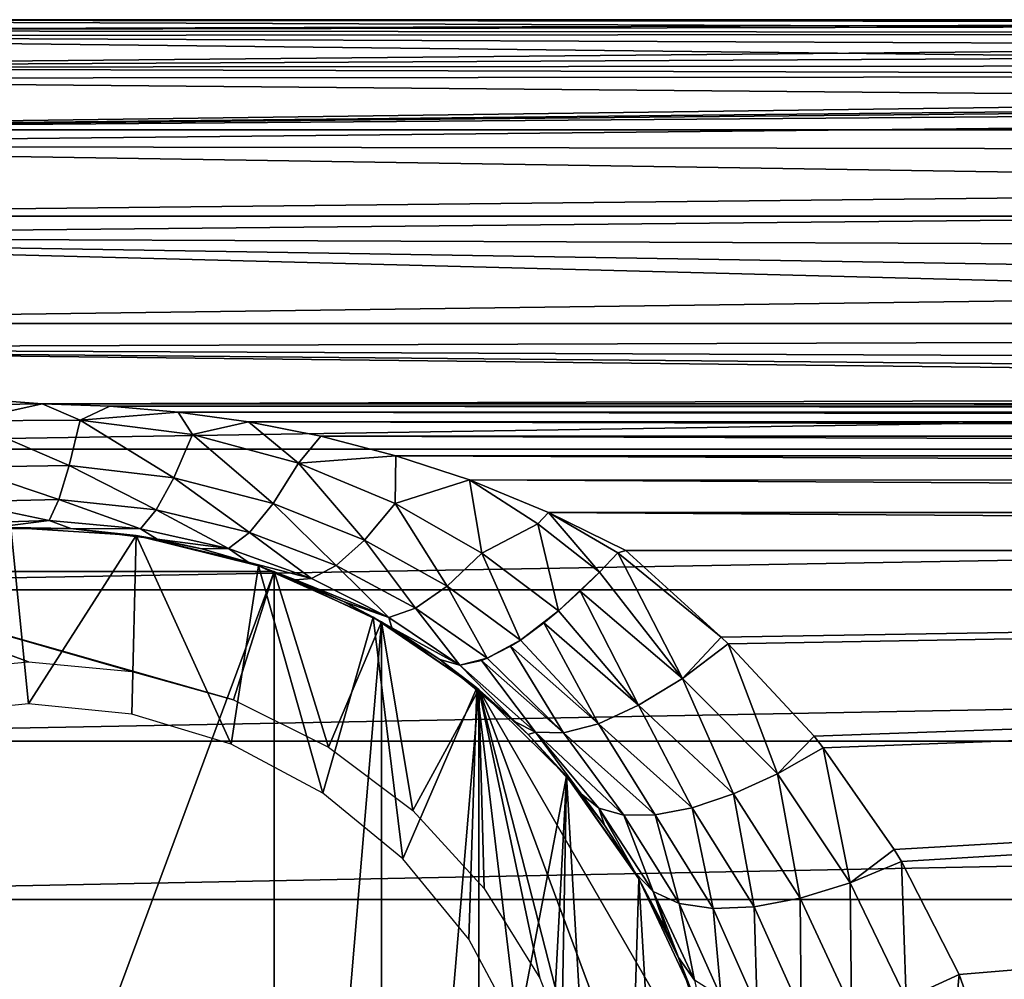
# Model space of a CAD drawing. Header units: millimetres. Extents: x -139 to 139, y -32 to 1264.
# Tile 68 of 256: x -75 to -53, y 0 to 22. Entities that reach past the tile are written whole.
import ezdxf

# ---------------------------------------------------------------- set-up
doc = ezdxf.new("R2010")
doc.units = ezdxf.units.MM
doc.header["$LTSCALE"] = 26.699852
for name, color, linetype in [('13', 7, 'CONTINUOUS'), ('18', 7, 'CONTINUOUS'), ('19', 7, 'CONTINUOUS'), ('2', 7, 'CONTINUOUS'), ('32', 7, 'CONTINUOUS'), ('33', 7, 'CONTINUOUS'), ('35', 7, 'CONTINUOUS'), ('36', 7, 'CONTINUOUS'), ('41', 7, 'CONTINUOUS'), ('7', 7, 'CONTINUOUS'), ('8', 7, 'CONTINUOUS')]:
    doc.layers.add(name, color=color, linetype=linetype)

msp = doc.modelspace()

# ---------------------------------------------------------------- linework, layer by layer
at = {"layer": '13', "color": 7, "linetype": 'CONTINUOUS', "true_color": 0xa2afbf}
for points in [[(-61.642, 9.673, -19.482), (-61.467, 9.721, -19.457), (-59.303, 7.763, -20.503), (-61.642, 9.673, -19.482)], [(-61.467, 9.721, -19.457), (61.467, 9.721, -19.457), (-59.303, 7.763, -20.503), (-61.467, 9.721, -19.457)], [(-59.303, 7.763, -20.503), (61.467, 9.721, -19.457), (-59.141, 7.609, -20.586), (-59.303, 7.763, -20.503)], [(-59.141, 7.609, -20.586), (61.467, 9.721, -19.457), (-57.199, 5.514, -21.706), (-59.141, 7.609, -20.586)], [(-57.199, 5.514, -21.706), (61.467, 9.721, -19.457), (-56.99, 5.255, -21.844), (-57.199, 5.514, -21.706)], [(-56.99, 5.255, -21.844), (61.467, 9.721, -19.457), (-55.38, 2.95, -23.076), (-56.99, 5.255, -21.844)], [(-55.38, 2.95, -23.076), (61.467, 9.721, -19.457), (-55.215, 2.676, -23.223), (-55.38, 2.95, -23.076)], [(-55.215, 2.676, -23.223), (61.467, 9.721, -19.457), (-53.906, 0.115, -24.592), (-55.215, 2.676, -23.223)], [(61.467, 9.721, -19.457), (-52.825, -2.946, -26.228), (-53.906, 0.115, -24.592), (61.467, 9.721, -19.457)]]:
    msp.add_3dface(points, dxfattribs=at)
at = {"layer": '18', "color": 7, "linetype": 'CONTINUOUS', "true_color": 0xe0f2ff}
for points in [[(-61.642, 9.673, -19.482), (-60.179, 6.827, -21.167), (-62.06, 9.231, -19.755), (-61.642, 9.673, -19.482)], [(-61.642, 9.673, -19.482), (-59.303, 7.763, -20.503), (-60.179, 6.827, -21.167), (-61.642, 9.673, -19.482)], [(-62.06, 9.231, -19.755), (-60.179, 6.827, -21.167), (-62.498, 8.799, -20.102), (-62.06, 9.231, -19.755)], [(-62.498, 8.799, -20.102), (-61.175, 6.216, -21.98), (-62.989, 8.356, -20.569), (-62.498, 8.799, -20.102)], [(-60.179, 6.827, -21.167), (-61.175, 6.216, -21.98), (-62.498, 8.799, -20.102), (-60.179, 6.827, -21.167)], [(-62.989, 8.356, -20.569), (-61.175, 6.216, -21.98), (-63.32, 8.084, -20.936), (-62.989, 8.356, -20.569)], [(-63.32, 8.084, -20.936), (-62.087, 5.798, -22.991), (-63.852, 7.696, -21.622), (-63.32, 8.084, -20.936)], [(-61.175, 6.216, -21.98), (-62.087, 5.798, -22.991), (-63.32, 8.084, -20.936), (-61.175, 6.216, -21.98)], [(-63.852, 7.696, -21.622), (-62.087, 5.798, -22.991), (-64.075, 7.555, -21.951), (-63.852, 7.696, -21.622)], [(-59.303, 7.763, -20.503), (-59.141, 7.609, -20.586), (-60.179, 6.827, -21.167), (-59.303, 7.763, -20.503)], [(-59.141, 7.609, -20.586), (-58.024, 4.666, -22.29), (-60.179, 6.827, -21.167), (-59.141, 7.609, -20.586)], [(-59.141, 7.609, -20.586), (-57.199, 5.514, -21.706), (-58.024, 4.666, -22.29), (-59.141, 7.609, -20.586)], [(-64.075, 7.555, -21.951), (-62.877, 5.591, -24.157), (-64.609, 7.281, -22.864), (-64.075, 7.555, -21.951)], [(-62.087, 5.798, -22.991), (-62.877, 5.591, -24.157), (-64.075, 7.555, -21.951), (-62.087, 5.798, -22.991)], [(-63.974, 5.844, -26.756), (-65.677, 7.253, -25.672), (-65.224, 7.129, -24.237), (-63.974, 5.844, -26.756)], [(-64.734, 7.232, -23.11), (-63.513, 5.605, -25.431), (-65.224, 7.129, -24.237), (-64.734, 7.232, -23.11)], [(-64.609, 7.281, -22.864), (-62.877, 5.591, -24.157), (-64.734, 7.232, -23.11), (-64.609, 7.281, -22.864)], [(-62.877, 5.591, -24.157), (-63.513, 5.605, -25.431), (-64.734, 7.232, -23.11), (-62.877, 5.591, -24.157)], [(-63.513, 5.605, -25.431), (-63.974, 5.844, -26.756), (-65.224, 7.129, -24.237), (-63.513, 5.605, -25.431)], [(-60.179, 6.827, -21.167), (-59.027, 4.208, -22.923), (-61.175, 6.216, -21.98), (-60.179, 6.827, -21.167)], [(-58.024, 4.666, -22.29), (-59.027, 4.208, -22.923), (-60.179, 6.827, -21.167), (-58.024, 4.666, -22.29)], [(-61.175, 6.216, -21.98), (-59.963, 3.894, -23.724), (-62.087, 5.798, -22.991), (-61.175, 6.216, -21.98)], [(-59.027, 4.208, -22.923), (-59.963, 3.894, -23.724), (-61.175, 6.216, -21.98), (-59.027, 4.208, -22.923)], [(-63.68, 5.557, -26.976), (-63.974, 5.844, -26.756), (-63.513, 5.605, -25.431), (-63.68, 5.557, -26.976)], [(-62.478, 4.21, -28.011), (-63.68, 5.557, -26.976), (-63.513, 5.605, -25.431), (-62.478, 4.21, -28.011)], [(-62.075, 3.888, -26.851), (-62.478, 4.21, -28.011), (-63.513, 5.605, -25.431), (-62.075, 3.888, -26.851)], [(-61.512, 3.731, -25.721), (-62.075, 3.888, -26.851), (-63.513, 5.605, -25.431), (-61.512, 3.731, -25.721)], [(-62.877, 5.591, -24.157), (-61.512, 3.731, -25.721), (-63.513, 5.605, -25.431), (-62.877, 5.591, -24.157)], [(-62.087, 5.798, -22.991), (-60.801, 3.733, -24.667), (-62.877, 5.591, -24.157), (-62.087, 5.798, -22.991)], [(-60.801, 3.733, -24.667), (-61.512, 3.731, -25.721), (-62.877, 5.591, -24.157), (-60.801, 3.733, -24.667)], [(-59.963, 3.894, -23.724), (-60.801, 3.733, -24.667), (-62.087, 5.798, -22.991), (-59.963, 3.894, -23.724)], [(-57.199, 5.514, -21.706), (-56.99, 5.255, -21.844), (-58.024, 4.666, -22.29), (-57.199, 5.514, -21.706)], [(-56.99, 5.255, -21.844), (-56.381, 2.193, -23.623), (-58.024, 4.666, -22.29), (-56.99, 5.255, -21.844)], [(-56.99, 5.255, -21.844), (-55.38, 2.95, -23.076), (-56.381, 2.193, -23.623), (-56.99, 5.255, -21.844)], [(-58.024, 4.666, -22.29), (-57.51, 1.849, -24.229), (-59.027, 4.208, -22.923), (-58.024, 4.666, -22.29)], [(-56.381, 2.193, -23.623), (-57.51, 1.849, -24.229), (-58.024, 4.666, -22.29), (-56.381, 2.193, -23.623)], [(-61.945, 3.5, -28.556), (-62.478, 4.21, -28.011), (-62.075, 3.888, -26.851), (-61.945, 3.5, -28.556)], [(-59.027, 4.208, -22.923), (-58.555, 1.653, -25.021), (-59.963, 3.894, -23.724), (-59.027, 4.208, -22.923)], [(-57.51, 1.849, -24.229), (-58.555, 1.653, -25.021), (-59.027, 4.208, -22.923), (-57.51, 1.849, -24.229)], [(-61.242, 2.417, -29.389), (-61.945, 3.5, -28.556), (-62.075, 3.888, -26.851), (-61.242, 2.417, -29.389)], [(-60.845, 1.995, -28.198), (-61.242, 2.417, -29.389), (-62.075, 3.888, -26.851), (-60.845, 1.995, -28.198)], [(-61.512, 3.731, -25.721), (-60.845, 1.995, -28.198), (-62.075, 3.888, -26.851), (-61.512, 3.731, -25.721)], [(-59.963, 3.894, -23.724), (-59.481, 1.611, -25.97), (-60.801, 3.733, -24.667), (-59.963, 3.894, -23.724)], [(-58.555, 1.653, -25.021), (-59.481, 1.611, -25.97), (-59.963, 3.894, -23.724), (-58.555, 1.653, -25.021)], [(-60.801, 3.733, -24.667), (-60.254, 1.727, -27.042), (-61.512, 3.731, -25.721), (-60.801, 3.733, -24.667)], [(-60.254, 1.727, -27.042), (-60.845, 1.995, -28.198), (-61.512, 3.731, -25.721), (-60.254, 1.727, -27.042)], [(-59.481, 1.611, -25.97), (-60.254, 1.727, -27.042), (-60.801, 3.733, -24.667), (-59.481, 1.611, -25.97)], [(-55.38, 2.95, -23.076), (-55.215, 2.676, -23.223), (-56.381, 2.193, -23.623), (-55.38, 2.95, -23.076)], [(-55.215, 2.676, -23.223), (-55.112, -0.437, -25.042), (-56.381, 2.193, -23.623), (-55.215, 2.676, -23.223)], [(-55.215, 2.676, -23.223), (-53.906, 0.115, -24.592), (-55.112, -0.437, -25.042), (-55.215, 2.676, -23.223)], [(-60.552, 1.123, -30.383), (-61.242, 2.417, -29.389), (-60.845, 1.995, -28.198), (-60.552, 1.123, -30.383)], [(-56.381, 2.193, -23.623), (-56.352, -0.655, -25.617), (-57.51, 1.849, -24.229), (-56.381, 2.193, -23.623)], [(-55.112, -0.437, -25.042), (-56.352, -0.655, -25.617), (-56.381, 2.193, -23.623), (-55.112, -0.437, -25.042)], [(-60.271, 0.5, -30.86), (-60.552, 1.123, -30.383), (-60.845, 1.995, -28.198), (-60.271, 0.5, -30.86)], [(-59.905, -0.014, -29.632), (-60.271, 0.5, -30.86), (-60.845, 1.995, -28.198), (-59.905, -0.014, -29.632)], [(-60.254, 1.727, -27.042), (-59.905, -0.014, -29.632), (-60.845, 1.995, -28.198), (-60.254, 1.727, -27.042)], [(-57.51, 1.849, -24.229), (-57.492, -0.721, -26.398), (-58.555, 1.653, -25.021), (-57.51, 1.849, -24.229)], [(-56.352, -0.655, -25.617), (-57.492, -0.721, -26.398), (-57.51, 1.849, -24.229), (-56.352, -0.655, -25.617)], [(-59.304, -0.394, -28.445), (-59.905, -0.014, -29.632), (-60.254, 1.727, -27.042), (-59.304, -0.394, -28.445)], [(-59.481, 1.611, -25.97), (-59.304, -0.394, -28.445), (-60.254, 1.727, -27.042), (-59.481, 1.611, -25.97)], [(-58.555, 1.653, -25.021), (-58.489, -0.633, -27.353), (-59.481, 1.611, -25.97), (-58.555, 1.653, -25.021)], [(-58.489, -0.633, -27.353), (-59.304, -0.394, -28.445), (-59.481, 1.611, -25.97), (-58.489, -0.633, -27.353)], [(-57.492, -0.721, -26.398), (-58.489, -0.633, -27.353), (-58.555, 1.653, -25.021), (-57.492, -0.721, -26.398)], [(-59.574, -1.504, -32.402), (-60.271, 0.5, -30.86), (-59.905, -0.014, -29.632), (-59.574, -1.504, -32.402)], [(-53.906, 0.115, -24.592), (-54.219, -3.175, -26.519), (-55.112, -0.437, -25.042), (-53.906, 0.115, -24.592)], [(-53.906, 0.115, -24.592), (-52.825, -2.946, -26.228), (-54.219, -3.175, -26.519), (-53.906, 0.115, -24.592)]]:
    msp.add_3dface(points, dxfattribs=at)
at = {"layer": '19', "color": 7, "linetype": 'CONTINUOUS', "true_color": 0xe0f2ff}
for points in [[(-76.217, 13.027, -17.417), (-74.69, 13.048, -17.401), (-76.432, 12.662, -17.708), (-76.217, 13.027, -17.417)], [(-76.432, 12.662, -17.708), (-74.69, 13.048, -17.401), (-73.833, 12.68, -17.694), (-76.432, 12.662, -17.708)], [(-74.69, 13.048, -17.401), (-73.16, 12.995, -17.441), (-73.833, 12.68, -17.694), (-74.69, 13.048, -17.401)], [(-73.16, 12.995, -17.441), (-71.609, 12.86, -17.541), (-73.833, 12.68, -17.694), (-73.16, 12.995, -17.441)], [(-73.833, 12.68, -17.694), (-71.609, 12.86, -17.541), (-71.286, 12.35, -17.944), (-73.833, 12.68, -17.694)], [(-71.609, 12.86, -17.541), (-70.014, 12.637, -17.702), (-71.286, 12.35, -17.944), (-71.609, 12.86, -17.541)], [(-76.494, 11.613, -18.817), (-76.432, 12.662, -17.708), (-74.082, 11.652, -18.786), (-76.494, 11.613, -18.817)], [(-76.432, 12.662, -17.708), (-73.833, 12.68, -17.694), (-74.082, 11.652, -18.786), (-76.432, 12.662, -17.708)], [(-74.082, 11.652, -18.786), (-73.833, 12.68, -17.694), (-71.708, 11.369, -19.017), (-74.082, 11.652, -18.786)], [(-73.833, 12.68, -17.694), (-71.286, 12.35, -17.944), (-71.708, 11.369, -19.017), (-73.833, 12.68, -17.694)], [(-71.286, 12.35, -17.944), (-70.014, 12.637, -17.702), (-68.885, 11.703, -18.419), (-71.286, 12.35, -17.944)], [(-70.014, 12.637, -17.702), (-68.375, 12.313, -17.929), (-68.885, 11.703, -18.419), (-70.014, 12.637, -17.702)], [(-71.708, 11.369, -19.017), (-71.286, 12.35, -17.944), (-69.458, 10.79, -19.477), (-71.708, 11.369, -19.017)], [(-71.286, 12.35, -17.944), (-68.885, 11.703, -18.419), (-69.458, 10.79, -19.477), (-71.286, 12.35, -17.944)], [(-68.375, 12.313, -17.929), (-66.674, 11.87, -18.226), (-68.885, 11.703, -18.419), (-68.375, 12.313, -17.929)], [(-68.885, 11.703, -18.419), (-66.674, 11.87, -18.226), (-66.69, 10.79, -19.058), (-68.885, 11.703, -18.419)], [(-66.674, 11.87, -18.226), (-65.01, 11.323, -18.57), (-66.69, 10.79, -19.058), (-66.674, 11.87, -18.226)], [(-76.553, 10.824, -20.127), (-76.494, 11.613, -18.817), (-74.317, 10.882, -20.075), (-76.553, 10.824, -20.127)], [(-76.494, 11.613, -18.817), (-74.082, 11.652, -18.786), (-74.317, 10.882, -20.075), (-76.494, 11.613, -18.817)], [(-74.317, 10.882, -20.075), (-74.082, 11.652, -18.786), (-72.106, 10.646, -20.286), (-74.317, 10.882, -20.075)], [(-74.082, 11.652, -18.786), (-71.708, 11.369, -19.017), (-72.106, 10.646, -20.286), (-74.082, 11.652, -18.786)], [(-69.458, 10.79, -19.477), (-68.885, 11.703, -18.419), (-67.386, 9.957, -20.107), (-69.458, 10.79, -19.477)], [(-68.885, 11.703, -18.419), (-66.69, 10.79, -19.058), (-67.386, 9.957, -20.107), (-68.885, 11.703, -18.419)], [(-72.106, 10.646, -20.286), (-71.708, 11.369, -19.017), (-69.993, 10.134, -20.727), (-72.106, 10.646, -20.286)], [(-71.708, 11.369, -19.017), (-69.458, 10.79, -19.477), (-69.993, 10.134, -20.727), (-71.708, 11.369, -19.017)], [(-66.69, 10.79, -19.058), (-65.01, 11.323, -18.57), (-64.724, 9.66, -19.794), (-66.69, 10.79, -19.058)], [(-64.724, 9.66, -19.794), (-65.01, 11.323, -18.57), (-63.459, 10.328, -19.156), (-64.724, 9.66, -19.794)], [(-65.01, 11.323, -18.57), (-63.213, 10.584, -19.001), (-63.459, 10.328, -19.156), (-65.01, 11.323, -18.57)], [(-76.616, 10.333, -21.576), (-76.553, 10.824, -20.127), (-74.535, 10.407, -21.504), (-76.616, 10.333, -21.576)], [(-76.553, 10.824, -20.127), (-74.317, 10.882, -20.075), (-74.535, 10.407, -21.504), (-76.553, 10.824, -20.127)], [(-74.535, 10.407, -21.504), (-74.317, 10.882, -20.075), (-72.467, 10.214, -21.691), (-74.535, 10.407, -21.504)], [(-74.317, 10.882, -20.075), (-72.106, 10.646, -20.286), (-72.467, 10.214, -21.691), (-74.317, 10.882, -20.075)], [(-69.993, 10.134, -20.727), (-69.458, 10.79, -19.477), (-68.027, 9.381, -21.346), (-69.993, 10.134, -20.727)], [(-69.458, 10.79, -19.477), (-67.386, 9.957, -20.107), (-68.027, 9.381, -21.346), (-69.458, 10.79, -19.477)], [(-67.386, 9.957, -20.107), (-66.69, 10.79, -19.058), (-65.517, 8.914, -20.842), (-67.386, 9.957, -20.107)], [(-66.69, 10.79, -19.058), (-64.724, 9.66, -19.794), (-65.517, 8.914, -20.842), (-66.69, 10.79, -19.058)], [(-72.467, 10.214, -21.691), (-72.106, 10.646, -20.286), (-70.47, 9.768, -22.112), (-72.467, 10.214, -21.691)], [(-72.106, 10.646, -20.286), (-69.993, 10.134, -20.727), (-70.47, 9.768, -22.112), (-72.106, 10.646, -20.286)], [(-63.213, 10.584, -19.001), (-62.06, 9.231, -19.755), (-63.459, 10.328, -19.156), (-63.213, 10.584, -19.001)], [(-63.213, 10.584, -19.001), (-61.467, 9.721, -19.457), (-61.642, 9.673, -19.482), (-63.213, 10.584, -19.001)], [(-63.213, 10.584, -19.001), (-61.642, 9.673, -19.482), (-62.06, 9.231, -19.755), (-63.213, 10.584, -19.001)], [(-75.963, 10.221, -23.031), (-76.616, 10.333, -21.576), (-74.535, 10.407, -21.504), (-75.963, 10.221, -23.031)], [(-74.044, 10.221, -23.03), (-75.963, 10.221, -23.031), (-74.535, 10.407, -21.504), (-74.044, 10.221, -23.03)], [(-74.044, 10.221, -23.03), (-74.535, 10.407, -21.504), (-72.467, 10.214, -21.691), (-74.044, 10.221, -23.03)], [(-62.989, 8.356, -20.569), (-64.724, 9.66, -19.794), (-63.459, 10.328, -19.156), (-62.989, 8.356, -20.569)], [(-62.06, 9.231, -19.755), (-62.989, 8.356, -20.569), (-63.459, 10.328, -19.156), (-62.06, 9.231, -19.755)], [(-72.085, 9.982, -23.284), (-74.044, 10.221, -23.03), (-72.467, 10.214, -21.691), (-72.085, 9.982, -23.284)], [(-72.085, 9.982, -23.284), (-72.467, 10.214, -21.691), (-70.47, 9.768, -22.112), (-72.085, 9.982, -23.284)], [(-70.47, 9.768, -22.112), (-69.993, 10.134, -20.727), (-68.585, 9.09, -22.717), (-70.47, 9.768, -22.112)], [(-69.993, 10.134, -20.727), (-68.027, 9.381, -21.346), (-68.585, 9.09, -22.717), (-69.993, 10.134, -20.727)], [(-71.074, 9.761, -23.511), (-72.085, 9.982, -23.284), (-70.47, 9.768, -22.112), (-71.074, 9.761, -23.511)], [(-68.027, 9.381, -21.346), (-67.386, 9.957, -20.107), (-66.23, 8.421, -22.078), (-68.027, 9.381, -21.346)], [(-67.386, 9.957, -20.107), (-65.517, 8.914, -20.842), (-66.23, 8.421, -22.078), (-67.386, 9.957, -20.107)], [(-70.026, 9.457, -23.813), (-71.074, 9.761, -23.511), (-70.47, 9.768, -22.112), (-70.026, 9.457, -23.813)], [(-70.026, 9.457, -23.813), (-70.47, 9.768, -22.112), (-68.585, 9.09, -22.717), (-70.026, 9.457, -23.813)], [(-64.724, 9.66, -19.794), (-63.852, 7.696, -21.622), (-65.517, 8.914, -20.842), (-64.724, 9.66, -19.794)], [(-62.989, 8.356, -20.569), (-63.852, 7.696, -21.622), (-64.724, 9.66, -19.794), (-62.989, 8.356, -20.569)], [(-68.952, 9.063, -24.189), (-70.026, 9.457, -23.813), (-68.585, 9.09, -22.717), (-68.952, 9.063, -24.189)], [(-68.585, 9.09, -22.717), (-68.027, 9.381, -21.346), (-66.833, 8.204, -23.445), (-68.585, 9.09, -22.717)], [(-68.027, 9.381, -21.346), (-66.23, 8.421, -22.078), (-66.833, 8.204, -23.445), (-68.027, 9.381, -21.346)], [(-62.06, 9.231, -19.755), (-62.498, 8.799, -20.102), (-62.989, 8.356, -20.569), (-62.06, 9.231, -19.755)], [(-68.952, 9.063, -24.189), (-68.585, 9.09, -22.717), (-66.833, 8.204, -23.445), (-68.952, 9.063, -24.189)], [(-67.862, 8.57, -24.624), (-68.952, 9.063, -24.189), (-66.833, 8.204, -23.445), (-67.862, 8.57, -24.624)], [(-65.517, 8.914, -20.842), (-64.609, 7.281, -22.864), (-66.23, 8.421, -22.078), (-65.517, 8.914, -20.842)], [(-63.852, 7.696, -21.622), (-64.609, 7.281, -22.864), (-65.517, 8.914, -20.842), (-63.852, 7.696, -21.622)], [(-66.766, 7.969, -25.118), (-67.862, 8.57, -24.624), (-66.833, 8.204, -23.445), (-66.766, 7.969, -25.118)], [(-66.23, 8.421, -22.078), (-65.224, 7.129, -24.237), (-66.833, 8.204, -23.445), (-66.23, 8.421, -22.078)], [(-64.609, 7.281, -22.864), (-65.224, 7.129, -24.237), (-66.23, 8.421, -22.078), (-64.609, 7.281, -22.864)], [(-62.989, 8.356, -20.569), (-63.32, 8.084, -20.936), (-63.852, 7.696, -21.622), (-62.989, 8.356, -20.569)], [(-65.224, 7.129, -24.237), (-66.766, 7.969, -25.118), (-66.833, 8.204, -23.445), (-65.224, 7.129, -24.237)], [(-65.677, 7.253, -25.672), (-66.766, 7.969, -25.118), (-65.224, 7.129, -24.237), (-65.677, 7.253, -25.672)], [(-63.852, 7.696, -21.622), (-64.075, 7.555, -21.951), (-64.609, 7.281, -22.864), (-63.852, 7.696, -21.622)], [(-64.609, 7.281, -22.864), (-64.734, 7.232, -23.11), (-65.224, 7.129, -24.237), (-64.609, 7.281, -22.864)]]:
    msp.add_3dface(points, dxfattribs=at)
at = {"layer": '2', "color": 7, "linetype": 'CONTINUOUS', "true_color": 0xe0f2ff}
for points in [[(-75, 6.25, -35), (-77.343, 6.019, -35), (-75.404, 10.245, -35), (-75, 6.25, -35)], [(-72.56, 10.063, -35), (-75, 6.25, -35), (-75.404, 10.245, -35), (-72.56, 10.063, -35)], [(-72.657, 6.019, -35), (-75, 6.25, -35), (-72.56, 10.063, -35), (-72.657, 6.019, -35)], [(-70.406, 5.335, -35), (-72.657, 6.019, -35), (-72.56, 10.063, -35), (-70.406, 5.335, -35)], [(-69.793, 9.379, -35), (-70.406, 5.335, -35), (-72.56, 10.063, -35), (-69.793, 9.379, -35)], [(-68.332, 4.226, -35), (-70.406, 5.335, -35), (-69.793, 9.379, -35), (-68.332, 4.226, -35)], [(-67.192, 8.215, -35), (-68.332, 4.226, -35), (-69.793, 9.379, -35), (-67.192, 8.215, -35)], [(-66.515, 2.735, -35), (-68.332, 4.226, -35), (-67.192, 8.215, -35), (-66.515, 2.735, -35)], [(-64.84, 6.609, -35), (-66.515, 2.735, -35), (-67.192, 8.215, -35), (-64.84, 6.609, -35)], [(-65.024, 0.918, -35), (-66.515, 2.735, -35), (-64.84, 6.609, -35), (-65.024, 0.918, -35)], [(-63.915, -1.156, -35), (-65.024, 0.918, -35), (-64.84, 6.609, -35), (-63.915, -1.156, -35)], [(-62.81, 4.613, -35), (-63.915, -1.156, -35), (-64.84, 6.609, -35), (-62.81, 4.613, -35)], [(-63.231, -3.406, -35), (-63.915, -1.156, -35), (-62.81, 4.613, -35), (-63.231, -3.406, -35)], [(-63, -5.75, -35), (-63.231, -3.406, -35), (-62.81, 4.613, -35), (-63, -5.75, -35)], [(-63, -5.75, -35), (-62.81, 4.613, -35), (-61.682, -14.617, -35), (-63, -5.75, -35)], [(-62.81, 4.613, -35), (-61.166, 2.288, -35), (-61.682, -14.617, -35), (-62.81, 4.613, -35)], [(-61.166, 2.288, -35), (-60.32, -12.113, -35), (-61.682, -14.617, -35), (-61.166, 2.288, -35)], [(-59.961, -0.291, -35), (-60.32, -12.113, -35), (-61.166, 2.288, -35), (-59.961, -0.291, -35)]]:
    msp.add_3dface(points, dxfattribs=at)
at = {"layer": '32', "color": 7, "linetype": 'CONTINUOUS', "true_color": 0xe0f2ff}
for points in [[(-70.355, 6.338, -35.7), (-80.568, 9.25, -35.7), (-72.658, 6.986, -35.7), (-70.355, 6.338, -35.7)], [(-80.568, 9.25, -35.7), (-75, 7.2, -35.7), (-72.658, 6.986, -35.7), (-80.568, 9.25, -35.7)], [(-75, 7.2, -35.7), (-80.568, 9.25, -35.7), (-77.341, 6.986, -35.7), (-75, 7.2, -35.7)], [(-69.432, 9.25, -35.7), (-80.568, 9.25, -35.7), (-70.355, 6.338, -35.7), (-69.432, 9.25, -35.7)], [(-68.201, 5.271, -35.7), (-69.432, 9.25, -35.7), (-70.355, 6.338, -35.7), (-68.201, 5.271, -35.7)], [(-66.999, 8.106, -35.7), (-69.432, 9.25, -35.7), (-68.201, 5.271, -35.7), (-66.999, 8.106, -35.7)], [(-66.289, 3.832, -35.7), (-66.999, 8.106, -35.7), (-68.201, 5.271, -35.7), (-66.289, 3.832, -35.7)], [(-64.794, 6.572, -35.7), (-66.999, 8.106, -35.7), (-66.289, 3.832, -35.7), (-64.794, 6.572, -35.7)], [(-64.676, 2.067, -35.7), (-64.794, 6.572, -35.7), (-66.289, 3.832, -35.7), (-64.676, 2.067, -35.7)], [(-63.412, 0.031, -35.7), (-64.794, 6.572, -35.7), (-64.676, 2.067, -35.7), (-63.412, 0.031, -35.7)], [(-62.546, -2.2, -35.7), (-64.794, 6.572, -35.7), (-63.412, 0.031, -35.7), (-62.546, -2.2, -35.7)], [(-59.226, -8.428, -35.7), (-64.794, 6.572, -35.7), (-62.546, -2.2, -35.7), (-59.226, -8.428, -35.7)], [(-59.226, -3.072, -35.7), (-64.794, 6.572, -35.7), (-59.226, -8.428, -35.7), (-59.226, -3.072, -35.7)]]:
    msp.add_3dface(points, dxfattribs=at)
at = {"layer": '33', "color": 7, "linetype": 'CONTINUOUS', "true_color": 0xe0f2ff}
for points in [[(-69.432, -20.75, -54.9), (-80.568, -20.75, -54.9), (-69.432, 9.25, -54.9), (-69.432, -20.75, -54.9)], [(-69.432, 9.25, -54.9), (-80.568, -20.75, -54.9), (-80.568, 9.25, -54.9), (-69.432, 9.25, -54.9)], [(-66.999, 8.106, -54.9), (-69.432, -20.75, -54.9), (-69.432, 9.25, -54.9), (-66.999, 8.106, -54.9)], [(-66.999, -19.606, -54.9), (-69.432, -20.75, -54.9), (-66.999, 8.106, -54.9), (-66.999, -19.606, -54.9)], [(-64.794, 6.572, -54.9), (-66.999, -19.606, -54.9), (-66.999, 8.106, -54.9), (-64.794, 6.572, -54.9)], [(-64.794, -18.072, -54.9), (-66.999, -19.606, -54.9), (-64.794, 6.572, -54.9), (-64.794, -18.072, -54.9)], [(-59.226, -3.072, -54.9), (-64.794, -18.072, -54.9), (-64.794, 6.572, -54.9), (-59.226, -3.072, -54.9)]]:
    msp.add_3dface(points, dxfattribs=at)
at = {"layer": '35', "color": 7, "linetype": 'CONTINUOUS', "true_color": 0xe0f2ff}
for points in [[(-80.568, 9.25, -35.7), (-69.432, 9.25, -35.7), (-69.432, 9.25, -54.9), (-80.568, 9.25, -35.7)], [(-80.568, 9.25, -35.7), (-69.432, 9.25, -54.9), (-80.568, 9.25, -54.9), (-80.568, 9.25, -35.7)]]:
    msp.add_3dface(points, dxfattribs=at)
at = {"layer": '36', "color": 7, "linetype": 'CONTINUOUS', "true_color": 0xe0f2ff}
for points in [[(-64.794, 6.572, -35.7), (-59.226, -3.072, -54.9), (-64.794, 6.572, -54.9), (-64.794, 6.572, -35.7)], [(-64.794, 6.572, -35.7), (-59.226, -3.072, -35.7), (-59.226, -3.072, -54.9), (-64.794, 6.572, -35.7)]]:
    msp.add_3dface(points, dxfattribs=at)
at = {"layer": '41', "color": 7, "linetype": 'CONTINUOUS', "true_color": 0xe0f2ff}
for points in [[(-66.999, 8.106, -35.7), (-66.999, 8.106, -54.9), (-69.432, 9.25, -54.9), (-66.999, 8.106, -35.7)], [(-69.432, 9.25, -35.7), (-66.999, 8.106, -35.7), (-69.432, 9.25, -54.9), (-69.432, 9.25, -35.7)], [(-64.794, 6.572, -35.7), (-64.794, 6.572, -54.9), (-66.999, 8.106, -54.9), (-64.794, 6.572, -35.7)], [(-66.999, 8.106, -35.7), (-64.794, 6.572, -35.7), (-66.999, 8.106, -54.9), (-66.999, 8.106, -35.7)]]:
    msp.add_3dface(points, dxfattribs=at)
at = {"layer": '7', "color": 7, "linetype": 'CONTINUOUS', "true_color": 0xe0f2ff}
for points in [[(-74.044, 10.221, -23.03), (-75.404, 10.245, -35), (-75.963, 10.221, -23.031), (-74.044, 10.221, -23.03)], [(-72.56, 10.063, -35), (-75.404, 10.245, -35), (-74.044, 10.221, -23.03), (-72.56, 10.063, -35)], [(-72.085, 9.982, -23.284), (-72.56, 10.063, -35), (-74.044, 10.221, -23.03), (-72.085, 9.982, -23.284)], [(-69.793, 9.379, -35), (-72.56, 10.063, -35), (-70.026, 9.457, -23.813), (-69.793, 9.379, -35)], [(-70.026, 9.457, -23.813), (-72.56, 10.063, -35), (-71.074, 9.761, -23.511), (-70.026, 9.457, -23.813)], [(-71.074, 9.761, -23.511), (-72.56, 10.063, -35), (-72.085, 9.982, -23.284), (-71.074, 9.761, -23.511)], [(-68.952, 9.063, -24.189), (-69.793, 9.379, -35), (-70.026, 9.457, -23.813), (-68.952, 9.063, -24.189)], [(-67.192, 8.215, -35), (-69.793, 9.379, -35), (-67.862, 8.57, -24.624), (-67.192, 8.215, -35)], [(-67.862, 8.57, -24.624), (-69.793, 9.379, -35), (-68.952, 9.063, -24.189), (-67.862, 8.57, -24.624)], [(-66.766, 7.969, -25.118), (-67.192, 8.215, -35), (-67.862, 8.57, -24.624), (-66.766, 7.969, -25.118)], [(-64.84, 6.609, -35), (-67.192, 8.215, -35), (-65.677, 7.253, -25.672), (-64.84, 6.609, -35)], [(-65.677, 7.253, -25.672), (-67.192, 8.215, -35), (-66.766, 7.969, -25.118), (-65.677, 7.253, -25.672)], [(-63.974, 5.844, -26.756), (-64.84, 6.609, -35), (-65.677, 7.253, -25.672), (-63.974, 5.844, -26.756)], [(-62.81, 4.613, -35), (-64.84, 6.609, -35), (-63.68, 5.557, -26.976), (-62.81, 4.613, -35)], [(-63.68, 5.557, -26.976), (-64.84, 6.609, -35), (-63.974, 5.844, -26.756), (-63.68, 5.557, -26.976)], [(-62.478, 4.21, -28.011), (-62.81, 4.613, -35), (-63.68, 5.557, -26.976), (-62.478, 4.21, -28.011)], [(-61.166, 2.288, -35), (-62.81, 4.613, -35), (-61.242, 2.417, -29.389), (-61.166, 2.288, -35)], [(-61.242, 2.417, -29.389), (-62.81, 4.613, -35), (-61.945, 3.5, -28.556), (-61.242, 2.417, -29.389)], [(-61.945, 3.5, -28.556), (-62.81, 4.613, -35), (-62.478, 4.21, -28.011), (-61.945, 3.5, -28.556)], [(-60.552, 1.123, -30.383), (-61.166, 2.288, -35), (-61.242, 2.417, -29.389), (-60.552, 1.123, -30.383)], [(-59.961, -0.291, -35), (-61.166, 2.288, -35), (-60.271, 0.5, -30.86), (-59.961, -0.291, -35)], [(-60.271, 0.5, -30.86), (-61.166, 2.288, -35), (-60.552, 1.123, -30.383), (-60.271, 0.5, -30.86)], [(-59.574, -1.504, -32.402), (-59.961, -0.291, -35), (-60.271, 0.5, -30.86), (-59.574, -1.504, -32.402)]]:
    msp.add_3dface(points, dxfattribs=at)
at = {"layer": '8', "color": 7, "linetype": 'CONTINUOUS', "true_color": 0xe0f2ff}
for points in [[(-91, 21.746, -0.376), (-91, 21.506, 3.247), (-11.929, 21.75), (-91, 21.746, -0.376)], [(-12.457, 21.678, -1.784), (-91, 21.746, -0.376), (-11.929, 21.75), (-12.457, 21.678, -1.784)], [(-11.929, 21.75), (-91, 21.506, 3.247), (-11.022, 21.663, 1.908), (-11.929, 21.75)], [(-91, 21.381, -3.987), (-91, 21.746, -0.376), (-12.719, 21.448, -3.61), (-91, 21.381, -3.987)], [(-12.719, 21.448, -3.61), (-91, 21.746, -0.376), (-12.457, 21.678, -1.784), (-12.719, 21.448, -3.61)], [(-11.022, 21.663, 1.908), (-91, 21.506, 3.247), (-9.764, 21.431, 3.699), (-11.022, 21.663, 1.908)], [(-91, 21.506, 3.247), (-91, 20.666, 6.778), (-9.764, 21.431, 3.699), (-91, 21.506, 3.247)], [(-12.714, 21.054, -5.456), (-91, 21.381, -3.987), (-12.719, 21.448, -3.61), (-12.714, 21.054, -5.456)], [(-9.764, 21.431, 3.699), (-91, 20.666, 6.778), (-8.173, 21.099, 5.286), (-9.764, 21.431, 3.699)], [(-91, 20.42, -7.488), (-91, 21.381, -3.987), (-12.436, 20.484, -7.312), (-91, 20.42, -7.488)], [(-12.436, 20.484, -7.312), (-91, 21.381, -3.987), (-12.714, 21.054, -5.456), (-12.436, 20.484, -7.312)], [(-8.173, 21.099, 5.286), (-91, 20.666, 6.778), (-6.308, 20.733, 6.581), (-8.173, 21.099, 5.286)], [(-6.308, 20.733, 6.581), (-91, 20.666, 6.778), (-4.267, 20.41, 7.515), (-6.308, 20.733, 6.581)], [(91, 19.251, 10.121), (91, 20.666, 6.778), (-91, 19.251, 10.121), (91, 19.251, 10.121)], [(-91, 19.251, 10.121), (91, 20.666, 6.778), (0, 20.126, 8.25), (-91, 19.251, 10.121)], [(-91, 20.666, 6.778), (-91, 19.251, 10.121), (-4.267, 20.41, 7.515), (-91, 20.666, 6.778)], [(-11.863, 19.719, -9.173), (-91, 20.42, -7.488), (-12.436, 20.484, -7.312), (-11.863, 19.719, -9.173)], [(-91, 18.89, -10.78), (-91, 20.42, -7.488), (-11.863, 19.719, -9.173), (-91, 18.89, -10.78)], [(-4.267, 20.41, 7.515), (-91, 19.251, 10.121), (-2.148, 20.199, 8.068), (-4.267, 20.41, 7.515)], [(-2.148, 20.199, 8.068), (-91, 19.251, 10.121), (0, 20.126, 8.25), (-2.148, 20.199, 8.068)], [(-10.969, 18.763, -11), (-91, 18.89, -10.78), (-11.863, 19.719, -9.173), (-10.969, 18.763, -11)], [(91, 17.299, 13.183), (91, 19.251, 10.121), (-91, 17.299, 13.183), (91, 17.299, 13.183)], [(91, 19.251, 10.121), (-91, 19.251, 10.121), (-91, 17.299, 13.183), (91, 19.251, 10.121)], [(-91, 16.834, -13.772), (-91, 18.89, -10.78), (-9.739, 17.633, -12.729), (-91, 16.834, -13.772)], [(-9.739, 17.633, -12.729), (-91, 18.89, -10.78), (-10.969, 18.763, -11), (-9.739, 17.633, -12.729)], [(-8.305, 16.496, -14.174), (-91, 16.834, -13.772), (-9.739, 17.633, -12.729), (-8.305, 16.496, -14.174)], [(91, 14.865, 15.877), (91, 17.299, 13.183), (-91, 14.865, 15.877), (91, 14.865, 15.877)], [(91, 17.299, 13.183), (-91, 17.299, 13.183), (-91, 14.865, 15.877), (91, 17.299, 13.183)], [(-91, 14.309, -16.38), (-91, 16.834, -13.772), (-5.234, 14.596, -16.126), (-91, 14.309, -16.38)], [(-5.234, 14.596, -16.126), (-91, 16.834, -13.772), (-6.776, 15.462, -15.3), (-5.234, 14.596, -16.126)], [(-6.776, 15.462, -15.3), (-91, 16.834, -13.772), (-8.305, 16.496, -14.174), (-6.776, 15.462, -15.3)], [(91, 12.016, 18.129), (91, 14.865, 15.877), (-91, 12.016, 18.129), (91, 12.016, 18.129)], [(91, 14.865, 15.877), (-91, 14.865, 15.877), (-91, 12.016, 18.129), (91, 14.865, 15.877)], [(-3.69, 13.93, -16.704), (-91, 14.309, -16.38), (-5.234, 14.596, -16.126), (-3.69, 13.93, -16.704)], [(-0.708, 13.273, -17.23), (-91, 14.309, -16.38), (-2.179, 13.489, -17.062), (-0.708, 13.273, -17.23)], [(-91, 14.309, -16.38), (-0.708, 13.273, -17.23), (-74.69, 13.048, -17.401), (-91, 14.309, -16.38)], [(-2.179, 13.489, -17.062), (-91, 14.309, -16.38), (-3.69, 13.93, -16.704), (-2.179, 13.489, -17.062)], [(-76.217, 13.027, -17.417), (-91, 14.309, -16.38), (-74.69, 13.048, -17.401), (-76.217, 13.027, -17.417)], [(-74.69, 13.048, -17.401), (-0.708, 13.273, -17.23), (74.69, 13.048, -17.401), (-74.69, 13.048, -17.401)], [(-73.16, 12.995, -17.441), (-74.69, 13.048, -17.401), (73.16, 12.995, -17.441), (-73.16, 12.995, -17.441)], [(73.16, 12.995, -17.441), (-74.69, 13.048, -17.401), (74.69, 13.048, -17.401), (73.16, 12.995, -17.441)], [(-71.609, 12.86, -17.541), (-73.16, 12.995, -17.441), (71.609, 12.86, -17.541), (-71.609, 12.86, -17.541)], [(71.609, 12.86, -17.541), (-73.16, 12.995, -17.441), (73.16, 12.995, -17.441), (71.609, 12.86, -17.541)], [(-70.014, 12.637, -17.702), (-71.609, 12.86, -17.541), (70.014, 12.637, -17.702), (-70.014, 12.637, -17.702)], [(70.014, 12.637, -17.702), (-71.609, 12.86, -17.541), (71.609, 12.86, -17.541), (70.014, 12.637, -17.702)], [(-68.375, 12.313, -17.929), (-70.014, 12.637, -17.702), (68.375, 12.313, -17.929), (-68.375, 12.313, -17.929)], [(68.375, 12.313, -17.929), (-70.014, 12.637, -17.702), (70.014, 12.637, -17.702), (68.375, 12.313, -17.929)], [(-66.674, 11.87, -18.226), (-68.375, 12.313, -17.929), (66.674, 11.87, -18.226), (-66.674, 11.87, -18.226)], [(66.674, 11.87, -18.226), (-68.375, 12.313, -17.929), (68.375, 12.313, -17.929), (66.674, 11.87, -18.226)], [(91, 8.832, 19.876), (91, 12.016, 18.129), (-91, 8.832, 19.876), (91, 8.832, 19.876)], [(91, 12.016, 18.129), (-91, 12.016, 18.129), (-91, 8.832, 19.876), (91, 12.016, 18.129)], [(-65.01, 11.323, -18.57), (-66.674, 11.87, -18.226), (64.944, 11.299, -18.585), (-65.01, 11.323, -18.57)], [(64.944, 11.299, -18.585), (-66.674, 11.87, -18.226), (66.674, 11.87, -18.226), (64.944, 11.299, -18.585)], [(-63.213, 10.584, -19.001), (-65.01, 11.323, -18.57), (63.213, 10.584, -19.001), (-63.213, 10.584, -19.001)], [(63.213, 10.584, -19.001), (-65.01, 11.323, -18.57), (64.944, 11.299, -18.585), (63.213, 10.584, -19.001)], [(-61.467, 9.721, -19.457), (-63.213, 10.584, -19.001), (61.467, 9.721, -19.457), (-61.467, 9.721, -19.457)], [(61.467, 9.721, -19.457), (-63.213, 10.584, -19.001), (63.213, 10.584, -19.001), (61.467, 9.721, -19.457)], [(91, 5.402, 21.069), (91, 8.832, 19.876), (-91, 5.402, 21.069), (91, 5.402, 21.069)], [(91, 8.832, 19.876), (-91, 8.832, 19.876), (-91, 5.402, 21.069), (91, 8.832, 19.876)], [(91, 1.82, 21.674), (91, 5.402, 21.069), (-91, 1.82, 21.674), (91, 1.82, 21.674)], [(91, 5.402, 21.069), (-91, 5.402, 21.069), (-91, 1.82, 21.674), (91, 5.402, 21.069)], [(91, -1.811, 21.674), (91, 1.82, 21.674), (-91, -1.811, 21.674), (91, -1.811, 21.674)], [(91, 1.82, 21.674), (-91, 1.82, 21.674), (-91, -1.811, 21.674), (91, 1.82, 21.674)]]:
    msp.add_3dface(points, dxfattribs=at)

doc.saveas('drawing.dxf')
